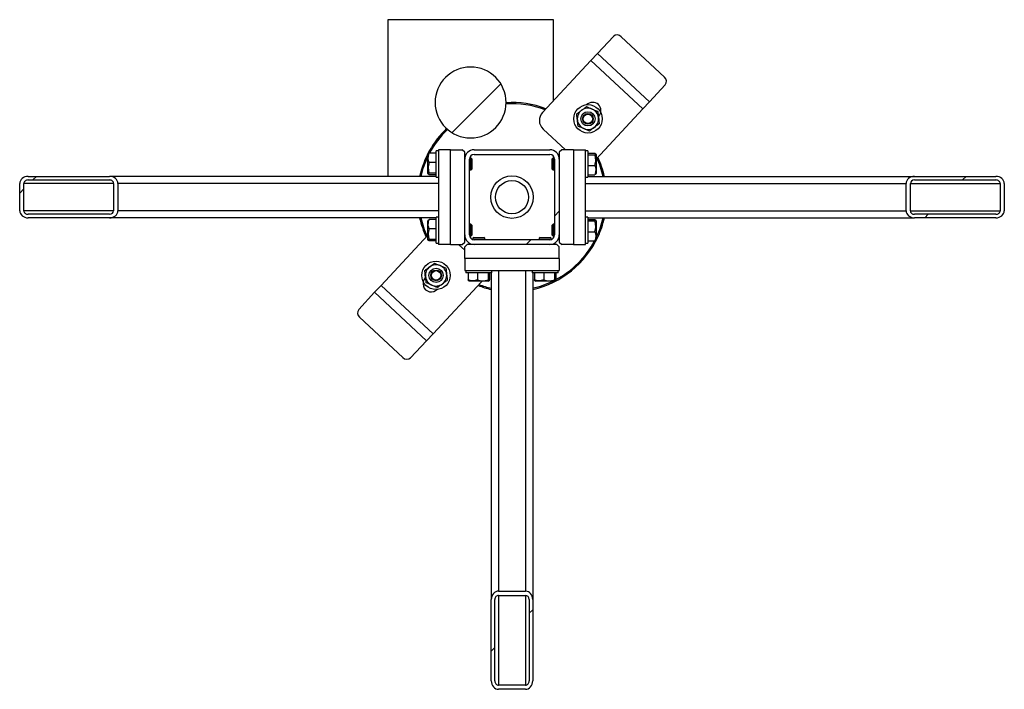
# Model space of a CAD drawing. Header units: millimetres. Extents: x 5 to 589, y 5 to 415.
# Tile 20 of 104: x 216 to 240, y 114 to 131. Entities that reach past the tile are written whole.
import ezdxf

# ---------------------------------------------------------------- set-up
doc = ezdxf.new("R2010")
doc.units = ezdxf.units.MM
doc.layers.add('TRAIT-FINS', color=9, linetype='Continuous')
doc.layers.add('TRAIT-FORT', color=4, linetype='Continuous', lineweight=25)

msp = doc.modelspace()

# ---------------------------------------------------------------- hatches: boundary and pattern name
at = {"layer": 'TRAIT-FINS'}
h = msp.add_hatch(dxfattribs=at)
h.set_pattern_fill('ANSI31', color=9, angle=3e-322, style=0)
edge = h.paths.add_edge_path(flags=0)
edge.add_arc((227.14648, 128.6446), 0.85714, 180, 360)
edge.add_arc((227.14648, 128.6446), 0.85714, 0, 180)
h = msp.add_hatch(dxfattribs=at)
h.set_pattern_fill('ANSI31', color=9, angle=3e-322, style=0)
edge = h.paths.add_edge_path(flags=0)
edge.add_arc((229.06077, 127.27317), 0.22857, 0, 90)
edge.add_line((229.06077, 127.50174), (227.2322, 127.50174))
edge.add_arc((227.2322, 127.27317), 0.22857, 90, 180)
edge.add_line((227.00362, 127.27317), (227.00362, 125.4446))
edge.add_arc((227.2322, 125.4446), 0.22857, 180, 270)
edge.add_line((227.2322, 125.21603), (229.06077, 125.21603))
edge.add_arc((229.06077, 125.4446), 0.22857, 270, 360)
edge.add_line((229.28934, 125.4446), (229.28934, 127.27317))
edge = h.paths.add_edge_path(flags=0)
edge.add_line((227.2322, 127.38746), (229.06077, 127.38746))
edge.add_arc((229.06077, 127.27317), 0.11429, 0, 90, ccw=False)
edge.add_line((229.17505, 127.27317), (229.17505, 125.4446))
edge.add_arc((229.06077, 125.4446), 0.11429, 270, 360, ccw=False)
edge.add_line((229.06077, 125.33031), (227.2322, 125.33031))
edge.add_arc((227.2322, 125.4446), 0.11429, 180, 270, ccw=False)
edge.add_line((227.11791, 125.4446), (227.11791, 127.27317))
edge.add_arc((227.2322, 127.27317), 0.11429, 90, 180, ccw=False)
h = msp.add_hatch(dxfattribs=at)
h.set_pattern_fill('ANSI31', color=9, angle=3e-322, style=0)
edge = h.paths.add_edge_path(flags=0)
edge.add_line((218.42562, 126.85888), (216.4614, 126.85888))
edge.add_ellipse((216.4614, 126.68746), major_axis=(-0.2032, 0), ratio=0.84366149, start_angle=270, end_angle=360)
edge.add_line((216.2582, 126.68746), (216.2582, 126.03031))
edge.add_ellipse((216.4614, 126.03031), major_axis=(-0.2032, 0), ratio=0.84366149, start_angle=360, end_angle=450)
edge.add_line((216.4614, 125.85888), (218.42562, 125.85888))
edge.add_ellipse((218.42562, 126.03031), major_axis=(-0.2032, 0), ratio=0.84366149, start_angle=90, end_angle=180)
edge.add_line((218.62882, 126.03031), (218.62882, 126.68746))
edge.add_ellipse((218.42562, 126.68746), major_axis=(-0.2032, 0), ratio=0.84366149, start_angle=180, end_angle=270)
edge = h.paths.add_edge_path(flags=0)
edge.add_line((216.4614, 126.77317), (218.42562, 126.77317))
edge.add_ellipse((218.42562, 126.68746), major_axis=(-0.1016, 0), ratio=0.84366149, start_angle=180, end_angle=270, ccw=False)
edge.add_line((218.52722, 126.68746), (218.52722, 126.03031))
edge.add_ellipse((218.42562, 126.03031), major_axis=(-0.1016, 0), ratio=0.84366149, start_angle=90, end_angle=180, ccw=False)
edge.add_line((218.42562, 125.9446), (216.4614, 125.9446))
edge.add_ellipse((216.4614, 126.03031), major_axis=(-0.1016, 0), ratio=0.84366149, start_angle=0, end_angle=90, ccw=False)
edge.add_line((216.3598, 126.03031), (216.3598, 126.68746))
edge.add_ellipse((216.4614, 126.68746), major_axis=(-0.1016, 0), ratio=0.84366149, start_angle=270, end_angle=360, ccw=False)
h = msp.add_hatch(dxfattribs=at)
h.set_pattern_fill('ANSI31', color=9, angle=3e-322, style=0)
edge = h.paths.add_edge_path(flags=0)
edge.add_line((237.86734, 125.85888), (239.83157, 125.85888))
edge.add_ellipse((239.83157, 126.03031), major_axis=(0.2032, 0), ratio=0.84366149, start_angle=270, end_angle=360)
edge.add_line((240.03476, 126.03031), (240.03476, 126.68746))
edge.add_ellipse((239.83157, 126.68746), major_axis=(0.2032, 0), ratio=0.84366149, start_angle=360, end_angle=450)
edge.add_line((239.83157, 126.85888), (237.86734, 126.85888))
edge.add_ellipse((237.86734, 126.68746), major_axis=(0.2032, 0), ratio=0.84366149, start_angle=90, end_angle=180)
edge.add_line((237.66414, 126.68746), (237.66414, 126.03031))
edge.add_ellipse((237.86734, 126.03031), major_axis=(0.2032, 0), ratio=0.84366149, start_angle=180, end_angle=270)
edge = h.paths.add_edge_path(flags=0)
edge.add_line((239.83157, 125.9446), (237.86734, 125.9446))
edge.add_ellipse((237.86734, 126.03031), major_axis=(0.1016, 0), ratio=0.84366149, start_angle=180, end_angle=270, ccw=False)
edge.add_line((237.76574, 126.03031), (237.76574, 126.68746))
edge.add_ellipse((237.86734, 126.68746), major_axis=(0.1016, 0), ratio=0.84366149, start_angle=90, end_angle=180, ccw=False)
edge.add_line((237.86734, 126.77317), (239.83157, 126.77317))
edge.add_ellipse((239.83157, 126.68746), major_axis=(0.1016, 0), ratio=0.84366149, start_angle=0, end_angle=90, ccw=False)
edge.add_line((239.93317, 126.68746), (239.93317, 126.03031))
edge.add_ellipse((239.83157, 126.03031), major_axis=(0.1016, 0), ratio=0.84366149, start_angle=270, end_angle=360, ccw=False)
h = msp.add_hatch(dxfattribs=at)
h.set_pattern_fill('ANSI31', color=9, angle=3e-322, style=0)
edge = h.paths.add_edge_path(flags=0)
edge.add_line((227.64648, 116.63802), (227.64648, 114.6738))
edge.add_ellipse((227.81791, 114.6738), major_axis=(0, -0.2032), ratio=0.84366149, start_angle=270, end_angle=360)
edge.add_line((227.81791, 114.4706), (228.47505, 114.4706))
edge.add_ellipse((228.47505, 114.6738), major_axis=(0, -0.2032), ratio=0.84366149, start_angle=360, end_angle=450)
edge.add_line((228.64648, 114.6738), (228.64648, 116.63802))
edge.add_ellipse((228.47505, 116.63802), major_axis=(0, -0.2032), ratio=0.84366149, start_angle=90, end_angle=180)
edge.add_line((228.47505, 116.84122), (227.81791, 116.84122))
edge.add_ellipse((227.81791, 116.63802), major_axis=(0, -0.2032), ratio=0.84366149, start_angle=180, end_angle=270)
edge = h.paths.add_edge_path(flags=0)
edge.add_line((227.7322, 114.6738), (227.7322, 116.63802))
edge.add_ellipse((227.81791, 116.63802), major_axis=(0, -0.1016), ratio=0.84366149, start_angle=180, end_angle=270, ccw=False)
edge.add_line((227.81791, 116.73962), (228.47505, 116.73962))
edge.add_ellipse((228.47505, 116.63802), major_axis=(0, -0.1016), ratio=0.84366149, start_angle=90, end_angle=180, ccw=False)
edge.add_line((228.56077, 116.63802), (228.56077, 114.6738))
edge.add_ellipse((228.47505, 114.6738), major_axis=(0, -0.1016), ratio=0.84366149, start_angle=0, end_angle=90, ccw=False)
edge.add_line((228.47505, 114.5722), (227.81791, 114.5722))
edge.add_ellipse((227.81791, 114.6738), major_axis=(0, -0.1016), ratio=0.84366149, start_angle=270, end_angle=360, ccw=False)

# ---------------------------------------------------------------- linework, layer by layer
at = {"layer": 'TRAIT-FORT', "color": 4, "linetype": 'Continuous', "lineweight": 25}
for p, q in [((229.14648, 130.6446), (225.14648, 130.6446)), ((225.14648, 130.6446), (225.14648, 126.85888)), ((229.14648, 128.68734), (229.14648, 130.6446)), ((230.59514, 130.24018), (230.20935, 129.82665)), ((231.82858, 129.2587), (230.78399, 130.2332)), ((230.05343, 129.65951), (230.20935, 129.82665)), ((230.20935, 129.82665), (231.46286, 128.65725)), ((230.05343, 129.65951), (228.88403, 128.40601)), ((230.05343, 129.65951), (231.30694, 128.49011)), ((231.46286, 128.65725), (231.84865, 129.07078)), ((231.46286, 128.65725), (231.30694, 128.49011)), ((230.17505, 127.27682), (231.30694, 128.49011)), ((228.89805, 128.00219), (229.43449, 127.50174)), ((226.37505, 127.47317), (226.31791, 127.47317)), ((226.31791, 127.4492), (226.31791, 127.47317)), ((226.31791, 126.8446), (226.31791, 127.4492)), ((226.37505, 127.50174), (226.37505, 125.21603)), ((226.66077, 127.50174), (226.37505, 127.50174)), ((226.66077, 125.21603), (226.66077, 127.50174)), ((226.66077, 127.50174), (226.94648, 127.50174)), ((227.00362, 127.4446), (226.94648, 127.50174)), ((227.00362, 127.27317), (227.00362, 127.4446)), ((227.2322, 127.50174), (229.06077, 127.50174)), ((229.34648, 127.50174), (229.28934, 127.4446)), ((229.28934, 127.4446), (229.28934, 127.27317)), ((229.6322, 127.50174), (229.34648, 127.50174)), ((229.6322, 127.50174), (229.6322, 125.21603)), ((229.6322, 127.50174), (229.91791, 127.50174)), ((229.91791, 125.21603), (229.91791, 127.50174)), ((229.97505, 127.47317), (229.91791, 127.47317)), ((229.97505, 127.47317), (229.97505, 126.86857)), ((226.126, 127.40361), (226.11791, 127.3896)), ((226.11791, 126.92817), (226.11791, 127.3896)), ((226.31791, 127.4172), (226.14661, 127.4172)), ((227.00542, 127.30174), (227.00362, 127.30174)), ((227.00362, 125.4446), (227.00362, 127.27317)), ((227.11791, 125.4446), (227.11791, 127.27317)), ((227.15505, 127.30174), (227.12154, 127.30174)), ((227.17505, 127.28174), (227.15505, 127.30174)), ((227.15505, 127.01603), (227.15505, 127.30174)), ((227.17505, 127.28174), (227.17505, 127.03603)), ((227.2322, 127.38746), (229.06077, 127.38746)), ((229.13791, 127.30174), (229.11791, 127.28174)), ((229.11791, 127.03603), (229.11791, 127.28174)), ((229.17142, 127.30174), (229.13791, 127.30174)), ((229.13791, 127.30174), (229.13791, 127.01603)), ((229.17505, 127.27317), (229.17505, 125.4446)), ((229.28934, 127.30174), (229.28755, 127.30174)), ((229.28934, 127.27317), (229.28934, 125.4446)), ((229.97505, 127.4172), (230.14635, 127.4172)), ((229.97505, 127.38257), (230.14635, 127.38257)), ((230.17505, 127.3896), (230.16696, 127.40361)), ((230.17505, 127.3896), (230.17505, 126.92817)), ((226.31791, 127.19351), (226.14661, 127.19351)), ((227.11791, 127.01603), (227.15505, 127.01603)), ((227.15505, 127.01603), (227.17505, 127.03603)), ((229.11791, 127.03603), (229.13791, 127.01603)), ((229.13791, 127.01603), (229.17505, 127.01603)), ((229.97505, 127.12425), (230.14635, 127.12425)), ((216.4614, 126.85888), (218.42562, 126.85888)), ((216.4614, 126.77317), (218.42562, 126.77317)), ((226.31791, 126.85888), (218.42562, 126.85888)), ((226.11791, 126.92817), (226.126, 126.91415)), ((226.31791, 126.9352), (226.14661, 126.9352)), ((226.31791, 126.90057), (226.14661, 126.90057)), ((226.31791, 126.8446), (226.37505, 126.8446)), ((229.91791, 126.8446), (229.97505, 126.8446)), ((229.97505, 126.90057), (230.14635, 126.90057)), ((229.97505, 126.86857), (229.97505, 126.8446)), ((229.97505, 126.85888), (237.86734, 126.85888)), ((230.16696, 126.91415), (230.17505, 126.92817)), ((237.86734, 126.85888), (239.83157, 126.85888)), ((237.86734, 126.77317), (239.83157, 126.77317)), ((216.2582, 126.03031), (216.2582, 126.68746)), ((216.3598, 126.03031), (216.3598, 126.68746)), ((218.52722, 126.68746), (216.3598, 126.68746)), ((218.52722, 126.68746), (218.52722, 126.03031)), ((218.62882, 126.68746), (218.62882, 126.03031)), ((226.37505, 126.68746), (218.62882, 126.68746)), ((229.91791, 126.68746), (237.66414, 126.68746)), ((237.66414, 126.03031), (237.66414, 126.68746)), ((237.76574, 126.03031), (237.76574, 126.68746)), ((237.76574, 126.68746), (239.93317, 126.68746)), ((239.93317, 126.68746), (239.93317, 126.03031)), ((240.03476, 126.68746), (240.03476, 126.03031)), ((218.52722, 126.03031), (216.3598, 126.03031)), ((226.37505, 126.03031), (218.62882, 126.03031)), ((229.91791, 126.03031), (237.66414, 126.03031)), ((237.76574, 126.03031), (239.93317, 126.03031)), ((218.42562, 125.9446), (216.4614, 125.9446)), ((218.42562, 125.85888), (216.4614, 125.85888)), ((226.31791, 125.85888), (218.42562, 125.85888)), ((226.126, 125.80361), (226.11791, 125.7896)), ((226.11791, 125.32817), (226.11791, 125.7896)), ((226.31791, 125.8172), (226.14661, 125.8172)), ((226.37505, 125.87317), (226.31791, 125.87317)), ((226.31791, 125.8492), (226.31791, 125.87317)), ((226.31791, 125.2446), (226.31791, 125.8492)), ((229.97505, 125.87317), (229.91791, 125.87317)), ((229.97505, 125.87317), (229.97505, 125.26857)), ((229.97505, 125.85888), (237.86734, 125.85888)), ((229.97505, 125.8172), (230.14635, 125.8172)), ((229.97505, 125.78257), (230.14635, 125.78257)), ((230.17505, 125.7896), (230.16696, 125.80361)), ((230.17505, 125.7896), (230.17505, 125.32817)), ((239.83157, 125.9446), (237.86734, 125.9446)), ((239.83157, 125.85888), (237.86734, 125.85888)), ((226.31791, 125.59351), (226.14661, 125.59351)), ((227.15505, 125.70174), (227.11791, 125.70174)), ((227.17505, 125.68174), (227.15505, 125.70174)), ((227.15505, 125.41603), (227.15505, 125.70174)), ((227.17505, 125.68174), (227.17505, 125.43603)), ((229.13791, 125.70174), (229.11791, 125.68174)), ((229.11791, 125.43603), (229.11791, 125.68174)), ((229.17505, 125.70174), (229.13791, 125.70174)), ((229.13791, 125.70174), (229.13791, 125.41603)), ((226.11791, 125.44094), (224.98603, 124.22765)), ((226.11791, 125.32817), (226.126, 125.31415)), ((226.31791, 125.3352), (226.14661, 125.3352)), ((227.00362, 125.27317), (227.00362, 125.4446)), ((227.00362, 125.41603), (227.00542, 125.41603)), ((227.12154, 125.41603), (227.15505, 125.41603)), ((227.15505, 125.41603), (227.17505, 125.43603)), ((227.22362, 125.38746), (227.20362, 125.36746)), ((227.20362, 125.36746), (227.20362, 125.33394)), ((227.48934, 125.36746), (227.20362, 125.36746)), ((227.22362, 125.38746), (227.46934, 125.38746)), ((229.06077, 125.33031), (227.2322, 125.33031)), ((227.48934, 125.36746), (227.46934, 125.38746)), ((227.48934, 125.33031), (227.48934, 125.36746)), ((228.82362, 125.38746), (228.80362, 125.36746)), ((228.80362, 125.36746), (228.80362, 125.33031)), ((229.08934, 125.36746), (228.80362, 125.36746)), ((228.82362, 125.38746), (229.06934, 125.38746)), ((229.08934, 125.36746), (229.06934, 125.38746)), ((229.08934, 125.33394), (229.08934, 125.36746)), ((229.11791, 125.43603), (229.13791, 125.41603)), ((229.13791, 125.41603), (229.17142, 125.41603)), ((229.28755, 125.41603), (229.28934, 125.41603)), ((229.28934, 125.4446), (229.28934, 125.27317)), ((229.97505, 125.52425), (230.14635, 125.52425)), ((230.16696, 125.31415), (230.17505, 125.32817)), ((230.17505, 125.36914), (230.19754, 125.41662)), ((226.31791, 125.30057), (226.14661, 125.30057)), ((226.31791, 125.2446), (226.37505, 125.2446)), ((226.66077, 125.21603), (226.37505, 125.21603)), ((226.66077, 125.21603), (226.94648, 125.21603)), ((227.00362, 125.08062), (226.85847, 125.21603)), ((226.94648, 125.21603), (227.00362, 125.27317)), ((227.06077, 125.21603), (227.00362, 125.15888)), ((227.00362, 124.87317), (227.00362, 125.15888)), ((227.2322, 125.21603), (227.06077, 125.21603)), ((227.20362, 125.21782), (227.20362, 125.21603)), ((229.06077, 125.21603), (227.2322, 125.21603)), ((229.2322, 125.21603), (229.06077, 125.21603)), ((229.08934, 125.21603), (229.08934, 125.21782)), ((229.28934, 125.15888), (229.2322, 125.21603)), ((229.28934, 125.27317), (229.34648, 125.21603)), ((229.28934, 124.87317), (229.28934, 125.15888)), ((229.6322, 125.21603), (229.34648, 125.21603)), ((229.6322, 125.21603), (229.91791, 125.21603)), ((229.91791, 125.2446), (229.97505, 125.2446)), ((229.97505, 125.30057), (230.14635, 125.30057)), ((229.97505, 125.26857), (229.97505, 125.2446)), ((229.28934, 124.87317), (227.00362, 124.87317)), ((227.00362, 124.87317), (227.00362, 124.58746)), ((229.28934, 124.87317), (229.28934, 124.58746)), ((227.00362, 124.58746), (229.28934, 124.58746)), ((227.0322, 124.58746), (227.0322, 124.53031)), ((227.05617, 124.53031), (227.0322, 124.53031)), ((227.66077, 124.53031), (227.05617, 124.53031)), ((227.08817, 124.53031), (227.08817, 124.35901)), ((227.31185, 124.53031), (227.31185, 124.35901)), ((227.57016, 124.53031), (227.57016, 124.35901)), ((227.60479, 124.53031), (227.60479, 124.35901)), ((227.64648, 124.53031), (227.64648, 116.63802)), ((227.66077, 124.53031), (227.66077, 124.58746)), ((227.81791, 124.58746), (227.81791, 116.84122)), ((228.47505, 124.58746), (228.47505, 116.84122)), ((228.6322, 124.58746), (228.6322, 124.53031)), ((228.65617, 124.53031), (228.6322, 124.53031)), ((228.64648, 124.53031), (228.64648, 116.63802)), ((229.26077, 124.53031), (228.65617, 124.53031)), ((228.68817, 124.53031), (228.68817, 124.35901)), ((228.91185, 124.53031), (228.91185, 124.35901)), ((229.17016, 124.53031), (229.17016, 124.35901)), ((229.20479, 124.53031), (229.20479, 124.35901)), ((229.26077, 124.53031), (229.26077, 124.58746)), ((224.83011, 124.06052), (224.98603, 124.22765)), ((226.23953, 123.05825), (224.98603, 124.22765)), ((226.23953, 123.05825), (227.40893, 124.31176)), ((227.10175, 124.3384), (227.11577, 124.33031)), ((227.5772, 124.33031), (227.11577, 124.33031)), ((227.40893, 124.31176), (227.42481, 124.33031)), ((227.5772, 124.33031), (227.59121, 124.3384)), ((228.70175, 124.3384), (228.71577, 124.33031)), ((229.1772, 124.33031), (228.71577, 124.33031)), ((229.1772, 124.33031), (229.19121, 124.3384)), ((224.83011, 124.06052), (224.44432, 123.64698)), ((226.08361, 122.89112), (224.83011, 124.06052)), ((224.46438, 123.45907), (225.50897, 122.48457)), ((226.23953, 123.05825), (226.08361, 122.89112)), ((225.69782, 122.47758), (226.08361, 122.89112)), ((227.81791, 116.84122), (228.47505, 116.84122)), ((227.64648, 114.6738), (227.64648, 116.63802)), ((227.7322, 114.6738), (227.7322, 116.63802)), ((227.81791, 116.73962), (228.47505, 116.73962)), ((227.81791, 116.73962), (227.81791, 114.5722)), ((228.47505, 116.73962), (228.47505, 114.5722)), ((228.56077, 116.63802), (228.56077, 114.6738)), ((228.64648, 116.63802), (228.64648, 114.6738)), ((228.47505, 114.5722), (227.81791, 114.5722)), ((228.47505, 114.4706), (227.81791, 114.4706))]:
    msp.add_line(p, q, dxfattribs=at)
for centre, radius in [((229.9808, 128.24957), 0.34286), ((229.9808, 128.24957), 0.17143), ((229.9808, 128.24957), 0.12857), ((229.9808, 128.24957), 0.11429), ((228.14648, 126.35888), 0.51429), ((228.14648, 126.35888), 0.4), ((226.31216, 124.46819), 0.34286), ((226.31216, 124.46819), 0.17143), ((226.31216, 124.46819), 0.12857), ((226.31216, 124.46819), 0.11429)]:
    msp.add_circle(centre, radius, dxfattribs=at)
for centre, radius, start, end in [((230.68604, 130.14129), 0.13432, 43.176819, 132.586131), ((227.14648, 128.6446), 0.85714, 0, 180), ((231.74368, 129.1546), 0.13432, 321.39003, 50.799341), ((227.14648, 128.6446), 0.85714, 180, 360), ((228.14648, 126.35888), 2.28571, 69.012393, 93.60682), ((230.09548, 128.44806), 0.2, 316.98808, 136.98808), ((228.14648, 126.35888), 2.25714, 69.306082, 93.587181), ((229.09295, 128.21111), 0.28571, 136.98808, 226.98808), ((229.9808, 128.24957), 0.25714, 126.660169, 186.660169), ((229.9808, 128.24957), 0.25714, 66.660169, 126.660169), ((229.9808, 128.24957), 0.25714, 6.660169, 66.660169), ((229.9808, 128.24957), 0.25714, 186.660169, 246.660169), ((229.9808, 128.24957), 0.25714, 306.660169, 6.660169), ((228.14648, 126.35888), 2.28571, 133.651911, 167.364375), ((228.14648, 126.35888), 2.25714, 133.671635, 152.038825), ((229.9808, 128.24957), 0.25714, 246.660169, 306.660169), ((227.2322, 127.27317), 0.22857, 90, 180), ((229.06077, 127.27317), 0.22857, 0, 90), ((228.14648, 126.35888), 2.25714, 153.992176, 167.201734), ((227.2322, 127.27317), 0.11429, 90, 180), ((229.06077, 127.27317), 0.11429, 0, 90), ((228.14648, 126.35888), 2.25714, 12.798266, 24.670078), ((228.14648, 126.35888), 2.28571, 12.635625, 24.963768), ((228.14648, 126.35888), 2.28571, 192.635625, 204.963768), ((228.14648, 126.35888), 2.25714, 192.798266, 204.670078), ((228.14648, 126.35888), 2.25714, 335.32581, 347.201734), ((228.14648, 126.35888), 2.28571, 335.32581, 347.364375), ((227.2322, 125.4446), 0.22857, 180, 270), ((227.2322, 125.4446), 0.11429, 180, 270), ((228.14648, 126.35888), 2.28571, 282.635625, 335.32581), ((229.06077, 125.4446), 0.11429, 270, 0), ((229.06077, 125.4446), 0.22857, 270, 0), ((228.14648, 126.35888), 2.25714, 297.961175, 332.085501), ((226.31216, 124.46819), 0.25714, 126.660169, 186.660169), ((226.31216, 124.46819), 0.25714, 66.660169, 126.660169), ((226.31216, 124.46819), 0.25714, 6.660169, 66.660169), ((226.19748, 124.26971), 0.2, 136.98808, 316.98808), ((226.31216, 124.46819), 0.25714, 186.660169, 246.660169), ((226.31216, 124.46819), 0.25714, 306.660169, 6.660169), ((226.31216, 124.46819), 0.25714, 246.660169, 306.660169), ((228.14648, 126.35888), 2.28571, 249.012393, 257.364375), ((228.14648, 126.35888), 2.25714, 249.306082, 257.201734), ((228.14648, 126.35888), 2.25714, 282.798266, 296.007824), ((224.54928, 123.56316), 0.13432, 141.39003, 230.799341), ((225.60693, 122.57648), 0.13432, 223.176819, 312.586131)]:
    msp.add_arc(centre, radius, start, end, dxfattribs=at)
for centre, major_axis, start_param, end_param in [((216.4614, 126.68746), (-0.2032, 0), 4.71238898, 6.28318531), ((216.4614, 126.68746), (-0.1016, 0), 4.71238898, 6.28318531), ((218.42562, 126.68746), (-0.2032, 0), 3.14159265, 4.71238898), ((218.42562, 126.68746), (-0.1016, 0), 3.14159265, 4.71238898), ((237.86734, 126.68746), (0.2032, 0), 1.57079633, 3.14159265), ((237.86734, 126.68746), (0.1016, 0), 1.57079633, 3.14159265), ((239.83157, 126.68746), (0.2032, 0), 0, 1.57079633), ((239.83157, 126.68746), (0.1016, 0), 0, 1.57079633), ((216.4614, 126.03031), (-0.2032, 0), 0, 1.57079633), ((216.4614, 126.03031), (-0.1016, 0), 0, 1.57079633), ((218.42562, 126.03031), (-0.2032, 0), 1.57079633, 3.14159265), ((218.42562, 126.03031), (-0.1016, 0), 1.57079633, 3.14159265), ((237.86734, 126.03031), (0.2032, 0), 3.14159265, 4.71238898), ((237.86734, 126.03031), (0.1016, 0), 3.14159265, 4.71238898), ((239.83157, 126.03031), (0.1016, 0), 4.71238898, 6.28318531), ((239.83157, 126.03031), (0.2032, 0), 4.71238898, 6.28318531), ((227.81791, 116.63802), (0, -0.2032), 3.14159265, 4.71238898), ((228.47505, 116.63802), (0, -0.2032), 1.57079633, 3.14159265), ((227.81791, 116.63802), (0, -0.1016), 3.14159265, 4.71238898), ((228.47505, 116.63802), (0, -0.1016), 1.57079633, 3.14159265), ((227.81791, 114.6738), (0, -0.2032), 4.71238898, 6.28318531), ((227.81791, 114.6738), (0, -0.1016), 4.71238898, 6.28318531), ((228.47505, 114.6738), (0, -0.2032), 0, 1.57079633), ((228.47505, 114.6738), (0, -0.1016), 0, 1.57079633)]:
    msp.add_ellipse(centre, major_axis=major_axis, ratio=0.84366149, start_param=start_param, end_param=end_param, dxfattribs=at)
for points, knots in [([(229.70817, 128.36721), (229.72725, 128.38141), (229.76594, 128.41021), (229.80664, 128.4405), (229.82727, 128.45585)], [0, 0, 0, 0, 0.49324437, 1, 1, 1, 1]), ([(229.82727, 128.45585), (229.84408, 128.46836), (229.87812, 128.49371), (229.91765, 128.52313), (229.94015, 128.53987), (229.94636, 128.54449)], [0, 0, 0, 0, 0.413688, 0.83802774, 1, 1, 1, 1]), ([(229.94636, 128.54449), (229.9682, 128.53507), (230.01248, 128.51596), (230.05907, 128.49586), (230.08267, 128.48568)], [0, 0, 0, 0, 0.49324437, 1, 1, 1, 1]), ([(230.08267, 128.48568), (230.10191, 128.47737), (230.14089, 128.46056), (230.18613, 128.44104), (230.21188, 128.42993), (230.21899, 128.42686)], [0, 0, 0, 0, 0.413688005, 0.838027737, 1, 1, 1, 1]), ([(230.21899, 128.42686), (230.22175, 128.40323), (230.22734, 128.35533), (230.23322, 128.30494), (230.23621, 128.2794)], [0, 0, 0, 0, 0.49324437, 1, 1, 1, 1]), ([(229.72539, 128.21975), (229.72296, 128.24056), (229.71804, 128.28272), (229.71232, 128.33167), (229.70907, 128.35952), (229.70817, 128.36721)], [0, 0, 0, 0, 0.413688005, 0.838027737, 1, 1, 1, 1]), ([(229.74261, 128.07229), (229.73985, 128.09592), (229.73426, 128.14382), (229.72837, 128.19421), (229.72539, 128.21975)], [0, 0, 0, 0, 0.49324437, 1, 1, 1, 1]), ([(230.23621, 128.2794), (230.23864, 128.25859), (230.24356, 128.21643), (230.24927, 128.16748), (230.25253, 128.13963), (230.25342, 128.13194)], [0, 0, 0, 0, 0.413688, 0.83802774, 1, 1, 1, 1]), ([(229.87892, 128.01347), (229.85968, 128.02177), (229.82071, 128.03859), (229.77547, 128.05811), (229.74972, 128.06922), (229.74261, 128.07229)], [0, 0, 0, 0, 0.413688, 0.83802774, 1, 1, 1, 1]), ([(230.01524, 127.95465), (229.9934, 127.96408), (229.94912, 127.98319), (229.90253, 128.00329), (229.87892, 128.01347)], [0, 0, 0, 0, 0.49324437, 1, 1, 1, 1]), ([(230.13433, 128.0433), (230.11752, 128.03079), (230.08347, 128.00544), (230.04394, 127.97602), (230.02145, 127.95928), (230.01524, 127.95465)], [0, 0, 0, 0, 0.413688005, 0.838027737, 1, 1, 1, 1]), ([(230.25342, 128.13194), (230.23434, 128.11774), (230.19566, 128.08894), (230.15496, 128.05865), (230.13433, 128.0433)], [0, 0, 0, 0, 0.49324437, 1, 1, 1, 1]), ([(226.14661, 127.19351), (226.14035, 127.21293), (226.12768, 127.25218), (226.12305, 127.31033), (226.12985, 127.36592), (226.14099, 127.4), (226.14661, 127.4172)], [0, 0, 0, 0, 0.26460494, 0.53494775, 0.76534313, 1, 1, 1, 1]), ([(226.12666, 127.40358), (226.12666, 127.40396), (226.12664, 127.40737), (226.13514, 127.41194), (226.14406, 127.41603), (226.14661, 127.4172)], [0, 0, 0, 0, 0.08223706, 0.73797741, 1, 1, 1, 1]), ([(230.14635, 127.4172), (230.15503, 127.41279), (230.16938, 127.4055), (230.16805, 127.39493), (230.15808, 127.38782), (230.14896, 127.38373), (230.14635, 127.38257)], [0, 0, 0, 0, 0.38554949, 0.63764185, 0.89654625, 1, 1, 1, 1]), ([(230.14635, 127.12425), (230.15262, 127.14667), (230.16528, 127.192), (230.16992, 127.25915), (230.16311, 127.32335), (230.15197, 127.36271), (230.14635, 127.38257)], [0, 0, 0, 0, 0.26460494, 0.53494775, 0.76534313, 1, 1, 1, 1]), ([(226.14661, 127.19351), (226.14035, 127.17109), (226.12768, 127.12577), (226.12305, 127.05861), (226.12985, 126.99442), (226.14099, 126.95506), (226.14661, 126.9352)], [0, 0, 0, 0, 0.26460494, 0.53494775, 0.76534313, 1, 1, 1, 1]), ([(230.14635, 127.12425), (230.15262, 127.10484), (230.16528, 127.06559), (230.16992, 127.00744), (230.16311, 126.95185), (230.15197, 126.91777), (230.14635, 126.90057)], [0, 0, 0, 0, 0.26460494, 0.53494775, 0.76534313, 1, 1, 1, 1]), ([(226.14661, 126.90057), (226.13793, 126.90498), (226.12358, 126.91226), (226.12491, 126.92283), (226.13488, 126.92994), (226.14401, 126.93403), (226.14661, 126.9352)], [0, 0, 0, 0, 0.38554949, 0.63764185, 0.89654625, 1, 1, 1, 1]), ([(230.1663, 126.91419), (230.1663, 126.91381), (230.16632, 126.91039), (230.15782, 126.90583), (230.1489, 126.90174), (230.14635, 126.90057)], [0, 0, 0, 0, 0.08223706, 0.73797741, 1, 1, 1, 1]), ([(226.14661, 125.59351), (226.14035, 125.61293), (226.12768, 125.65218), (226.12305, 125.71033), (226.12985, 125.76592), (226.14099, 125.8), (226.14661, 125.8172)], [0, 0, 0, 0, 0.26460494, 0.53494775, 0.76534313, 1, 1, 1, 1]), ([(226.12666, 125.80358), (226.12666, 125.80396), (226.12664, 125.80737), (226.13514, 125.81194), (226.14406, 125.81603), (226.14661, 125.8172)], [0, 0, 0, 0, 0.08223706, 0.73797741, 1, 1, 1, 1]), ([(230.14635, 125.8172), (230.15503, 125.81279), (230.16938, 125.8055), (230.16805, 125.79493), (230.15808, 125.78782), (230.14896, 125.78373), (230.14635, 125.78257)], [0, 0, 0, 0, 0.38554949, 0.63764185, 0.89654625, 1, 1, 1, 1]), ([(230.14635, 125.52425), (230.15262, 125.54667), (230.16528, 125.592), (230.16992, 125.65915), (230.16311, 125.72335), (230.15197, 125.76271), (230.14635, 125.78257)], [0, 0, 0, 0, 0.26460494, 0.53494775, 0.76534313, 1, 1, 1, 1]), ([(226.14661, 125.59351), (226.14035, 125.57109), (226.12768, 125.52577), (226.12305, 125.45861), (226.12985, 125.39442), (226.14099, 125.35506), (226.14661, 125.3352)], [0, 0, 0, 0, 0.26460494, 0.53494775, 0.76534313, 1, 1, 1, 1]), ([(226.14661, 125.30057), (226.13793, 125.30498), (226.12358, 125.31226), (226.12491, 125.32283), (226.13488, 125.32994), (226.14401, 125.33403), (226.14661, 125.3352)], [0, 0, 0, 0, 0.38554949, 0.63764185, 0.89654625, 1, 1, 1, 1]), ([(230.14635, 125.52425), (230.15262, 125.50484), (230.16528, 125.46559), (230.16992, 125.40744), (230.16311, 125.35185), (230.15197, 125.31777), (230.14635, 125.30057)], [0, 0, 0, 0, 0.26460494, 0.53494775, 0.76534313, 1, 1, 1, 1]), ([(230.1663, 125.31419), (230.1663, 125.31381), (230.16632, 125.31039), (230.15782, 125.30583), (230.1489, 125.30174), (230.14635, 125.30057)], [0, 0, 0, 0, 0.08223706, 0.73797741, 1, 1, 1, 1]), ([(226.03954, 124.58583), (226.05862, 124.60003), (226.09731, 124.62883), (226.13801, 124.65912), (226.15863, 124.67447)], [0, 0, 0, 0, 0.49324437, 1, 1, 1, 1]), ([(226.15863, 124.67447), (226.17544, 124.68698), (226.20949, 124.71232), (226.24902, 124.74175), (226.27151, 124.75849), (226.27773, 124.76311)], [0, 0, 0, 0, 0.413688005, 0.838027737, 1, 1, 1, 1]), ([(226.27773, 124.76311), (226.29957, 124.75369), (226.34385, 124.73458), (226.39043, 124.71448), (226.41404, 124.70429)], [0, 0, 0, 0, 0.49324437, 1, 1, 1, 1]), ([(226.41404, 124.70429), (226.43328, 124.69599), (226.47225, 124.67918), (226.51749, 124.65965), (226.54324, 124.64855), (226.55035, 124.64548)], [0, 0, 0, 0, 0.413688, 0.83802774, 1, 1, 1, 1]), ([(226.55035, 124.64548), (226.55311, 124.62185), (226.5587, 124.57395), (226.56459, 124.52355), (226.56757, 124.49802)], [0, 0, 0, 0, 0.49324437, 1, 1, 1, 1]), ([(226.05676, 124.43837), (226.05433, 124.45918), (226.0494, 124.50134), (226.04369, 124.55028), (226.04044, 124.57814), (226.03954, 124.58583)], [0, 0, 0, 0, 0.413688, 0.83802774, 1, 1, 1, 1]), ([(226.07397, 124.29091), (226.07122, 124.31454), (226.06562, 124.36244), (226.05974, 124.41283), (226.05676, 124.43837)], [0, 0, 0, 0, 0.49324437, 1, 1, 1, 1]), ([(226.56757, 124.49802), (226.57, 124.47721), (226.57492, 124.43505), (226.58064, 124.3861), (226.58389, 124.35825), (226.58479, 124.35056)], [0, 0, 0, 0, 0.413688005, 0.838027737, 1, 1, 1, 1]), ([(227.10178, 124.33906), (227.1014, 124.33906), (227.09799, 124.33905), (227.09343, 124.34754), (227.08934, 124.35647), (227.08817, 124.35901)], [0, 0, 0, 0, 0.08223706, 0.73797741, 1, 1, 1, 1]), ([(227.31185, 124.35901), (227.29244, 124.35275), (227.25319, 124.34008), (227.19503, 124.33545), (227.13944, 124.34225), (227.10536, 124.35339), (227.08817, 124.35901)], [0, 0, 0, 0, 0.26460494, 0.53494775, 0.76534313, 1, 1, 1, 1]), ([(227.31185, 124.35901), (227.33427, 124.35275), (227.3796, 124.34008), (227.44675, 124.33545), (227.51095, 124.34225), (227.55031, 124.35339), (227.57016, 124.35901)], [0, 0, 0, 0, 0.264604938, 0.534947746, 0.765343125, 1, 1, 1, 1]), ([(227.60479, 124.35901), (227.60039, 124.35034), (227.5931, 124.33598), (227.58253, 124.33731), (227.57542, 124.34728), (227.57133, 124.35641), (227.57016, 124.35901)], [0, 0, 0, 0, 0.38554949, 0.63764185, 0.89654625, 1, 1, 1, 1]), ([(228.70178, 124.33906), (228.7014, 124.33906), (228.69799, 124.33905), (228.69343, 124.34754), (228.68934, 124.35647), (228.68817, 124.35901)], [0, 0, 0, 0, 0.08223706, 0.73797741, 1, 1, 1, 1]), ([(228.91185, 124.35901), (228.89244, 124.35275), (228.85319, 124.34008), (228.79503, 124.33545), (228.73944, 124.34225), (228.70536, 124.35339), (228.68817, 124.35901)], [0, 0, 0, 0, 0.26460494, 0.53494775, 0.76534313, 1, 1, 1, 1]), ([(228.91185, 124.35901), (228.93427, 124.35275), (228.9796, 124.34008), (229.04675, 124.33545), (229.11095, 124.34225), (229.15031, 124.35339), (229.17016, 124.35901)], [0, 0, 0, 0, 0.264604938, 0.534947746, 0.765343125, 1, 1, 1, 1]), ([(229.20479, 124.35901), (229.20039, 124.35034), (229.1931, 124.33598), (229.18253, 124.33731), (229.17542, 124.34728), (229.17133, 124.35641), (229.17016, 124.35901)], [0, 0, 0, 0, 0.38554949, 0.63764185, 0.89654625, 1, 1, 1, 1]), ([(226.21029, 124.23209), (226.19105, 124.24039), (226.15208, 124.25721), (226.10683, 124.27673), (226.08109, 124.28784), (226.07397, 124.29091)], [0, 0, 0, 0, 0.413688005, 0.838027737, 1, 1, 1, 1]), ([(226.3466, 124.17327), (226.32476, 124.1827), (226.28048, 124.2018), (226.2339, 124.22191), (226.21029, 124.23209)], [0, 0, 0, 0, 0.49324437, 1, 1, 1, 1]), ([(226.4657, 124.26192), (226.44889, 124.24941), (226.41484, 124.22406), (226.37531, 124.19464), (226.35281, 124.1779), (226.3466, 124.17327)], [0, 0, 0, 0, 0.413688, 0.83802774, 1, 1, 1, 1]), ([(226.58479, 124.35056), (226.56571, 124.33635), (226.52702, 124.30756), (226.48632, 124.27727), (226.4657, 124.26192)], [0, 0, 0, 0, 0.49324437, 1, 1, 1, 1])]:
    msp.add_open_spline(points, degree=3, knots=knots, dxfattribs=at)

doc.saveas('drawing.dxf')
